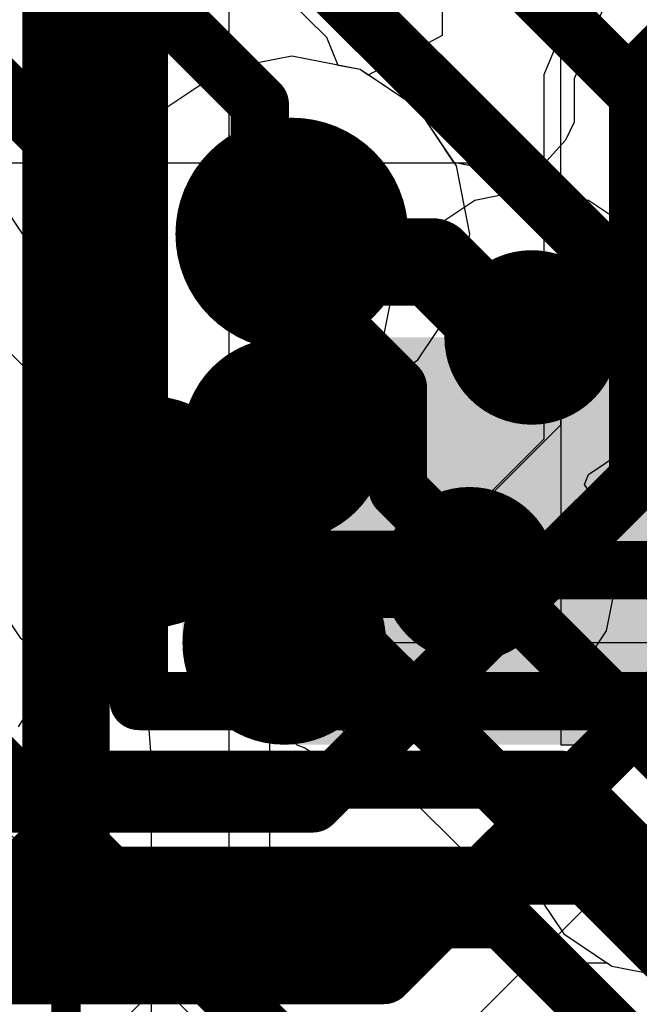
# Model space of a CAD drawing. Header units: millimetres. Extents: x -2 to 68, y -2 to 27.4.
# Tile 63 of 256: x 17 to 18, y 4.2 to 5.8. Entities that reach past the tile are written whole.
import ezdxf

# ---------------------------------------------------------------- set-up
doc = ezdxf.new("R2010")
doc.units = ezdxf.units.MM
for name, color, linetype in [('BottomLayer', 5, 'Continuous'), ('DrillGuide', 244, 'Continuous'), ('Mechanical13', 56, 'Continuous'), ('Mechanical15', 56, 'Continuous'), ('MidLayer1', 16, 'Continuous'), ('MidLayer2', 76, 'Continuous'), ('MidLayer3', 90, 'Continuous'), ('MidLayer4', 156, 'Continuous'), ('MidLayer5', 130, 'Continuous'), ('MidLayer6', 216, 'Continuous'), ('MidLayer7', 6, 'Continuous'), ('MidLayer8', 54, 'Continuous'), ('MultiLayer', 9, 'Continuous'), ('TopLayer', 1, 'Continuous'), ('TopPaste', 8, 'Continuous'), ('TopSolder', 216, 'Continuous'), ('ViaHoleLayer', 16, 'Continuous')]:
    doc.layers.add(name, color=color, linetype=linetype)

# ---------------------------------------------------------------- blocks, each defined once
blk = doc.blocks.new('INDC2520X10L_205')
at = {"layer": 'Mechanical15', "const_width": 0.0499999}
for points in [[(-1.59999934, -1.20000014), (-1.59999934, 1.20000014)], [(1.59999934, -1.20000014), (-1.59999934, -1.20000014)]]:
    blk.add_lwpolyline(points, dxfattribs=at)
at = {"layer": 'Mechanical15', "const_width": 0.02499868}
blk.add_lwpolyline([(-1.61249868, -1.20000014, 1), (-1.5875, -1.20000014, 1)], format="xyb", close=True, dxfattribs=at)
blk.add_lwpolyline([(-1.61249868, -1.20000014, 1), (-1.5875, -1.20000014, 1)], format="xyb", close=True, dxfattribs=at)
blk = doc.blocks.new('INDC2520X10L_287')
at = {"layer": 'Mechanical13', "const_width": 0.0999998}
for points in [[(-1.32500116, 1.07500166), (1.32499862, 1.07500166)], [(-1.32500116, 1.07500166), (-1.32500116, -1.07499912)]]:
    blk.add_lwpolyline(points, dxfattribs=at)
at = {"layer": 'Mechanical13', "const_width": 0.0499999}
blk.add_lwpolyline([(-1.34999984, 1.07500166, 1), (-1.30000248, 1.07500166, 1)], format="xyb", close=True, dxfattribs=at)
blk.add_lwpolyline([(-1.34999984, 1.07500166, 1), (-1.30000248, 1.07500166, 1)], format="xyb", close=True, dxfattribs=at)
at = {"layer": 'Mechanical15', "const_width": 0.0499999}
for points in [[(-1.59999934, 1.20000014), (1.59999934, 1.20000014)], [(-1.59999934, 1.20000014), (-1.59999934, -1.20000014)]]:
    blk.add_lwpolyline(points, dxfattribs=at)
at = {"layer": 'Mechanical15', "const_width": 0.02499868}
blk.add_lwpolyline([(-1.61249868, 1.20000014, 1), (-1.5875, 1.20000014, 1)], format="xyb", close=True, dxfattribs=at)
blk.add_lwpolyline([(-1.61249868, 1.20000014, 1), (-1.5875, 1.20000014, 1)], format="xyb", close=True, dxfattribs=at)
at = {"layer": 'TopLayer', "const_width": 0.17500092}
for points in [[(-1.31249928, 0.8249996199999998, 1), (-1.13749836, 0.8249996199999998, 1)], [(-0.9625025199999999, 0.8249996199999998, 1), (-0.7875015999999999, 0.8249996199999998, 1)]]:
    blk.add_lwpolyline(points, format="xyb", close=True, dxfattribs=at)
at = {"layer": 'TopLayer'}
for points in [[(-0.8750020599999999, -1.00000054), (-0.8750020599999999, 1.00000054), (-1.22499882, -1.00000054), (-1.22499882, 1.00000054)], [(-0.7000011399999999, -0.8249996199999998), (-0.7000011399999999, 0.8249996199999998), (-1.39999974, -0.8249996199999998), (-1.39999974, 0.8249996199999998)]]:
    blk.add_solid(points, dxfattribs=at)
at = {"layer": 'TopPaste', "const_width": 0.17500092}
for points in [[(-1.31249928, 0.8249996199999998, 1), (-1.13749836, 0.8249996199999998, 1)], [(-0.9625025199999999, 0.8249996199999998, 1), (-0.7875015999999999, 0.8249996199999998, 1)]]:
    blk.add_lwpolyline(points, format="xyb", close=True, dxfattribs=at)
at = {"layer": 'TopPaste'}
for points in [[(-0.8750020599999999, -1.00000054), (-0.8750020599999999, 1.00000054), (-1.22499882, -1.00000054), (-1.22499882, 1.00000054)], [(-0.7000011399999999, -0.8249996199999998), (-0.7000011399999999, 0.8249996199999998), (-1.39999974, -0.8249996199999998), (-1.39999974, 0.8249996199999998)]]:
    blk.add_solid(points, dxfattribs=at)
at = {"layer": 'TopSolder', "const_width": 0.17500092}
for points in [[(-1.31249928, 0.8249996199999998, 1), (-1.13749836, 0.8249996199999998, 1)], [(-0.9625025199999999, 0.8249996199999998, 1), (-0.7875015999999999, 0.8249996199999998, 1)]]:
    blk.add_lwpolyline(points, format="xyb", close=True, dxfattribs=at)
at = {"layer": 'TopSolder'}
for points in [[(-0.8750020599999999, -1.00000054), (-0.8750020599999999, 1.00000054), (-1.22499882, -1.00000054), (-1.22499882, 1.00000054)], [(-0.7000011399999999, -0.8249996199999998), (-0.7000011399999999, 0.8249996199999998), (-1.39999974, -0.8249996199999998), (-1.39999974, 0.8249996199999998)]]:
    blk.add_solid(points, dxfattribs=at)

msp = doc.modelspace()

# ---------------------------------------------------------------- linework, layer by layer
at = {"layer": 'BottomLayer'}
for p, q in [((17.3303819, 4.42452252), (17.3303819, 7.58386088)), ((17.97027902, 5.85971904), (17.92261338, 5.744649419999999)), ((17.92261338, 5.744649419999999), (17.92261338, 5.669925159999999)), ((17.92261338, 5.669925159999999), (17.90797536, 5.63906162)), ((17.90797536, 5.63906162), (17.82852924, 5.55062136)), ((17.75242068, 5.53548296), (17.6697259, 5.4802278)), ((17.82852924, 5.55062136), (17.75242068, 5.53548296)), ((17.6697259, 5.4802278), (17.61447074, 5.39753302)), ((17.61447074, 5.39753302), (17.59506768, 5.2999894)), ((17.3303819, 5.264922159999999), (17.4303817, 5.31837392)), ((17.4303817, 5.31837392), (17.45000066, 5.305267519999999)), ((17.45000066, 5.305267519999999), (17.45000066, 4.700000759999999)), ((17.59506768, 5.2999894), (17.61447074, 5.20244578)), ((17.3303819, 4.42452252), (17.3303819, 5.264922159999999)), ((17.61447074, 5.20244578), (17.65250978, 5.14551676)), ((17.65250978, 5.14551676), (17.6454562, 5.12849368)), ((17.6454562, 5.12849368), (17.56276396, 5.073238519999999)), ((17.56276396, 5.073238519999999), (17.5075088, 4.99054374)), ((17.5075088, 4.99054374), (17.48810574, 4.89300012)), ((17.48810574, 4.89300012), (17.5075088, 4.7954565)), ((17.5075088, 4.7954565), (17.56276396, 4.71276172)), ((17.56276396, 4.71276172), (17.64545874, 4.65750656)), ((17.45000066, 4.700000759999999), (17.92500098, 4.22500044)), ((17.64545874, 4.65750656), (17.72010426, 4.64265772)), ((17.72010426, 4.64265772), (17.77448312, 4.6043215)), ((17.77448312, 4.6043215), (17.78820928, 4.58959204)), ((17.78820928, 4.58959204), (17.83009642, 4.52593964)), ((17.83009642, 4.52593964), (17.83009642, 4.455353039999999)), ((17.83009642, 4.455353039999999), (17.84952742, 4.357672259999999)), ((17.30903828, 4.31722276), (17.3303819, 4.42452252)), ((17.30903828, 4.31722276), (17.3303819, 4.42452252)), ((17.84952742, 4.357672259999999), (17.90485878, 4.27486064)), ((17.24825862, 4.22626028), (17.30903828, 4.31722276)), ((17.24825862, 4.22626028), (17.30903828, 4.31722276)), ((17.90485878, 4.27486064), (17.9876704, 4.21952928)), ((16.9023157, 3.88031736), (17.24825862, 4.22626028)), ((16.9023157, 3.88031736), (17.24825862, 4.22626028)), ((17.92500098, 4.22500044), (17.97948144, 4.22500044)), ((17.97948144, 4.22500044), (17.9876704, 4.21952928)), ((17.9876704, 4.21952928), (18.08535118, 4.20009828)), ((17.9876704, 4.21952928), (18.08535118, 4.20009828))]:
    msp.add_line(p, q, dxfattribs=at)
for points, const_width in [([(17.04999638, 4.42452252), (17.04999638, 7.69999984)], 0.1499997), ([(17.8499643, 5.2999894), (17.84996938, 5.29999448)], 0.0999998), ([(17.84996938, 5.29999448), (18.43499488, 5.29999448)], 0.0999998), ([(17.74300236, 4.89300012), (17.7500026, 4.90000036)], 0.0999998), ([(17.7500026, 4.90000036), (18.43499996, 4.90000036)], 0.0999998), ([(16.70405346, 4.078579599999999), (17.04999638, 4.42452252)], 0.1499997)]:
    msp.add_lwpolyline(points, dxfattribs=dict(at, const_width=const_width))
for points, const_width in [([(17.77496572, 5.2999894, 1), (17.92496288, 5.2999894, 1)], 0.1499997), ([(17.82496562, 5.2999894, 1), (17.87496298, 5.2999894, 1)], 0.0499999), ([(17.8249707, 5.29999448, 1), (17.87496806, 5.29999448, 1)], 0.0499999), ([(17.8249707, 5.29999448, 1), (17.87496806, 5.29999448, 1)], 0.0499999), ([(17.66800378, 4.89300012, 1), (17.81800094, 4.89300012, 1)], 0.1499997), ([(17.71800368, 4.89300012, 1), (17.76800104, 4.89300012, 1)], 0.0499999), ([(17.72500392, 4.90000036, 1), (17.77500128, 4.90000036, 1)], 0.0499999), ([(17.72500392, 4.90000036, 1), (17.77500128, 4.90000036, 1)], 0.0499999), ([(17.01249582, 4.42452252, 1), (17.08749694, 4.42452252, 1)], 0.07499858), ([(17.01249582, 4.42452252, 1), (17.08749694, 4.42452252, 1)], 0.07499858)]:
    msp.add_lwpolyline(points, format="xyb", close=True, dxfattribs=dict(at, const_width=const_width))
at = {"layer": 'DrillGuide'}
for points, const_width in [([(17.3879891, 5.47765986, 1), (17.4879889, 5.47765986, 1)], 0.0999998), ([(17.82496562, 5.2999894, 1), (17.87496298, 5.2999894, 1)], 0.0499999), ([(17.13742572, 4.99999762, 1), (17.23742552, 4.99999762, 1)], 0.0999998), ([(17.71800368, 4.89300012, 1), (17.76800104, 4.89300012, 1)], 0.0499999)]:
    msp.add_lwpolyline(points, format="xyb", close=True, dxfattribs=dict(at, const_width=const_width))
at = {"layer": 'MidLayer1'}
for p, q in [((17.437989, 5.783536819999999), (17.32093564, 5.76025264)), ((17.55504236, 5.76025264), (17.437989, 5.783536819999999)), ((17.32093564, 5.76025264), (17.22170038, 5.69394848)), ((17.65427762, 5.69394848), (17.55504236, 5.76025264)), ((17.22170038, 5.69394848), (17.15539622, 5.594713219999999)), ((17.72058178, 5.594713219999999), (17.65427762, 5.69394848)), ((17.15539622, 5.594713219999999), (17.13211204, 5.47765986)), ((17.74386596, 5.47765986), (17.72058178, 5.594713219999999)), ((16.98255938, 5.46704266), (16.91625522, 5.56627792)), ((16.98522638, 5.453641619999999), (16.98255938, 5.46704266)), ((17.13380876, 5.469130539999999), (17.08323228, 5.42176208)), ((17.13211204, 5.47765986), (17.13380876, 5.469130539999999)), ((17.72058178, 5.360606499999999), (17.74386596, 5.47765986)), ((17.08323228, 5.42176208), (16.98522638, 5.453641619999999)), ((17.65427762, 5.26137124), (17.72058178, 5.360606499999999)), ((17.5550449, 5.195067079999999), (17.65427762, 5.26137124)), ((17.47002094, 5.117050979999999), (17.5550449, 5.195067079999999)), ((17.49330258, 4.99999762), (17.47002094, 5.117050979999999)), ((17.4700184, 4.882944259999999), (17.49330258, 4.99999762)), ((16.90483284, 4.882944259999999), (16.971137, 4.783709)), ((17.40371424, 4.783709), (17.4700184, 4.882944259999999)), ((16.971137, 4.783709), (17.07037226, 4.717404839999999)), ((17.30447898, 4.717404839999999), (17.40371424, 4.783709)), ((17.07037226, 4.717404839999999), (17.18742562, 4.694120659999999)), ((17.18742562, 4.694120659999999), (17.30447898, 4.717404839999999))]:
    msp.add_line(p, q, dxfattribs=at)
at = {"layer": 'MidLayer1', "const_width": 0.1999996}
for points in [[(17.3379892, 5.47765986, 1), (17.5379888, 5.47765986, 1)], [(17.08742582, 4.99999762, 1), (17.28742542, 4.99999762, 1)]]:
    msp.add_lwpolyline(points, format="xyb", close=True, dxfattribs=at)
at = {"layer": 'MidLayer2', "const_width": 0.0999998}
for points in [[(15.55352998, 5.946470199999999), (19.4999991, 2.00000108)], [(17.437989, 5.39648146), (17.437989, 5.47765986)], [(17.437989, 5.39648146), (17.62007906, 5.214391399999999)], [(17.62007906, 5.039106), (17.62007906, 5.214391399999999)], [(17.62007906, 5.039106), (18.20120566, 4.4579794)], [(17.18742562, 4.99999762), (17.26860402, 4.99999762)], [(17.26860402, 4.99999762), (17.39918542, 4.86941622)], [(17.39918542, 4.86941622), (17.45038928, 4.86941622)], [(17.45038928, 4.86941622), (18.1018053, 4.2180002)]]:
    msp.add_lwpolyline(points, dxfattribs=at)
at = {"layer": 'MidLayer2'}
for points, const_width in [([(17.3379892, 5.47765986, 1), (17.5379888, 5.47765986, 1)], 0.1999996), ([(17.41299032, 5.47765986, 1), (17.46298768, 5.47765986, 1)], 0.0499999), ([(17.41299032, 5.39648146, 1), (17.46298768, 5.39648146, 1)], 0.0499999), ([(17.41299032, 5.39648146, 1), (17.46298768, 5.39648146, 1)], 0.0499999), ([(17.59508038, 5.214391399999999, 1), (17.64507774, 5.214391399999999, 1)], 0.0499999), ([(17.59508038, 5.214391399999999, 1), (17.64507774, 5.214391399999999, 1)], 0.0499999), ([(17.08742582, 4.99999762, 1), (17.28742542, 4.99999762, 1)], 0.1999996), ([(17.59508038, 5.039106, 1), (17.64507774, 5.039106, 1)], 0.0499999), ([(17.59508038, 5.039106, 1), (17.64507774, 5.039106, 1)], 0.0499999), ([(17.16242694, 4.99999762, 1), (17.2124243, 4.99999762, 1)], 0.0499999), ([(17.24360534, 4.99999762, 1), (17.2936027, 4.99999762, 1)], 0.0499999), ([(17.24360534, 4.99999762, 1), (17.2936027, 4.99999762, 1)], 0.0499999), ([(17.37418674, 4.86941622, 1), (17.4241841, 4.86941622, 1)], 0.0499999), ([(17.37418674, 4.86941622, 1), (17.4241841, 4.86941622, 1)], 0.0499999), ([(17.4253906, 4.86941622, 1), (17.47538796, 4.86941622, 1)], 0.0499999), ([(17.4253906, 4.86941622, 1), (17.47538796, 4.86941622, 1)], 0.0499999)]:
    msp.add_lwpolyline(points, format="xyb", close=True, dxfattribs=dict(at, const_width=const_width))
at = {"layer": 'MidLayer3', "const_width": 0.0999998}
for points in [[(17.61000034, 6.14000042), (18.85001056, 4.8999902)], [(17.51059998, 5.900021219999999), (18.7506102, 4.660011)], [(16.366998, 4.54000108), (17.05177184, 4.54000108)], [(17.05177184, 4.54000108), (17.89938508, 4.54000108)], [(17.89938508, 4.54000108), (18.37640724, 4.06297892)], [(16.26759764, 4.30002188), (17.79998472, 4.30002188)], [(17.79998472, 4.30002188), (18.27700688, 3.82299972)]]:
    msp.add_lwpolyline(points, dxfattribs=at)
at = {"layer": 'MidLayer3'}
for points, const_width in [([(17.3379892, 5.47765986, 1), (17.5379888, 5.47765986, 1)], 0.1999996), ([(17.08742582, 4.99999762, 1), (17.28742542, 4.99999762, 1)], 0.1999996), ([(17.02677316, 4.54000108, 1), (17.07677052, 4.54000108, 1)], 0.0499999), ([(17.02677316, 4.54000108, 1), (17.07677052, 4.54000108, 1)], 0.0499999), ([(17.8743864, 4.54000108, 1), (17.92438376, 4.54000108, 1)], 0.0499999), ([(17.8743864, 4.54000108, 1), (17.92438376, 4.54000108, 1)], 0.0499999), ([(17.77498604, 4.30002188, 1), (17.8249834, 4.30002188, 1)], 0.0499999), ([(17.77498604, 4.30002188, 1), (17.8249834, 4.30002188, 1)], 0.0499999)]:
    msp.add_lwpolyline(points, format="xyb", close=True, dxfattribs=dict(at, const_width=const_width))
at = {"layer": 'MidLayer4'}
for p, q in [((17.437989, 5.783536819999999), (17.32093564, 5.76025264)), ((17.55504236, 5.76025264), (17.437989, 5.783536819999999)), ((17.32093564, 5.76025264), (17.22170038, 5.69394848)), ((17.65427762, 5.69394848), (17.55504236, 5.76025264)), ((17.22170038, 5.69394848), (17.15539622, 5.594713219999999)), ((17.71643904, 5.60091336), (17.65427762, 5.69394848)), ((17.15539622, 5.594713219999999), (17.13211204, 5.47765986)), ((17.74782074, 5.59467258), (17.71643904, 5.60091336)), ((17.8057048, 5.555993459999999), (17.74782074, 5.59467258)), ((17.8139725, 5.54772576), (17.8057048, 5.555993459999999)), ((17.8499643, 5.55488602), (17.8139725, 5.54772576)), ((17.94750792, 5.53548296), (17.8499643, 5.55488602)), ((18.0302027, 5.4802278), (17.94750792, 5.53548296)), ((16.98255938, 5.46704266), (16.96263308, 5.496864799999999)), ((16.98522638, 5.453641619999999), (16.98255938, 5.46704266)), ((17.13380876, 5.469130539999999), (17.08323228, 5.42176208)), ((17.13211204, 5.47765986), (17.13380876, 5.469130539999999)), ((18.08545786, 5.39753302), (18.0302027, 5.4802278)), ((17.08323228, 5.42176208), (16.98522638, 5.453641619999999)), ((18.0302027, 5.119751), (18.08545786, 5.20244578)), ((17.94751046, 5.064495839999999), (18.0302027, 5.119751)), ((17.94045688, 5.04747276), (17.94751046, 5.064495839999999)), ((17.97849592, 4.99054374), (17.94045688, 5.04747276)), ((17.99789898, 4.89300012), (17.97849592, 4.99054374)), ((17.97849592, 4.7954565), (17.99789898, 4.89300012)), ((16.90483284, 4.882944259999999), (16.971137, 4.783709)), ((17.92324076, 4.71276172), (17.97849592, 4.7954565)), ((16.971137, 4.783709), (17.07037226, 4.717404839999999)), ((17.30447898, 4.717404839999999), (17.31442562, 4.72404948)), ((17.31442562, 4.72404948), (17.36207094, 4.714572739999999)), ((17.07037226, 4.717404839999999), (17.18742562, 4.694120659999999)), ((17.18742562, 4.694120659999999), (17.30447898, 4.717404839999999)), ((17.36207094, 4.714572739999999), (17.56155492, 4.714572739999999)), ((17.56155492, 4.714572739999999), (17.56276396, 4.71276172)), ((17.56276396, 4.71276172), (17.64545874, 4.65750656)), ((17.84054598, 4.65750656), (17.92324076, 4.71276172)), ((17.64545874, 4.65750656), (17.74300236, 4.6381035)), ((17.74300236, 4.6381035), (17.84054598, 4.65750656))]:
    msp.add_line(p, q, dxfattribs=at)
for points, const_width in [([(17.3379892, 5.47765986, 1), (17.5379888, 5.47765986, 1)], 0.1999996), ([(17.40048844, 5.47765986, 1), (17.47548956, 5.47765986, 1)], 0.07499858), ([(17.44832172, 5.42982658, 1), (17.52332284, 5.42982658, 1)], 0.07499858), ([(17.44832172, 5.42982658, 1), (17.52332284, 5.42982658, 1)], 0.07499858), ([(17.64203736, 5.42982658, 1), (17.71703848, 5.42982658, 1)], 0.07499858), ([(17.64203736, 5.42982658, 1), (17.71703848, 5.42982658, 1)], 0.07499858), ([(17.77496572, 5.2999894, 1), (17.92496288, 5.2999894, 1)], 0.1499997), ([(17.77486412, 5.296999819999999, 1), (17.84986524, 5.296999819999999, 1)], 0.07499858), ([(17.77486412, 5.296999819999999, 1), (17.84986524, 5.296999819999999, 1)], 0.07499858), ([(17.81246374, 5.2999894, 1), (17.88746486, 5.2999894, 1)], 0.07499858), ([(17.8698525, 5.2999894, 1), (17.94485362, 5.2999894, 1)], 0.07499858), ([(17.8698525, 5.2999894, 1), (17.94485362, 5.2999894, 1)], 0.07499858), ([(17.87284208, 5.296999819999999, 1), (17.9478432, 5.296999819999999, 1)], 0.07499858), ([(17.87284208, 5.296999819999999, 1), (17.9478432, 5.296999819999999, 1)], 0.07499858), ([(17.08742582, 4.99999762, 1), (17.28742542, 4.99999762, 1)], 0.1999996), ([(17.11246514, 5.00674894, 1), (17.18746626, 5.00674894, 1)], 0.07499858), ([(17.11246514, 5.00674894, 1), (17.18746626, 5.00674894, 1)], 0.07499858), ([(17.14992506, 4.99999762, 1), (17.22492618, 4.99999762, 1)], 0.07499858), ([(17.14992506, 4.96928902, 1), (17.22492618, 4.96928902, 1)], 0.07499858), ([(17.14992506, 4.96928902, 1), (17.22492618, 4.96928902, 1)], 0.07499858), ([(17.0701081, 4.9643919, 1), (17.14510922, 4.9643919, 1)], 0.07499858), ([(17.0701081, 4.9643919, 1), (17.14510922, 4.9643919, 1)], 0.07499858), ([(17.2006641, 4.952164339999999, 1), (17.27566522, 4.952164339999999, 1)], 0.07499858), ([(17.2006641, 4.952164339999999, 1), (17.27566522, 4.952164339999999, 1)], 0.07499858), ([(17.26540616, 4.952164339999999, 1), (17.34040728, 4.952164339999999, 1)], 0.07499858), ([(17.26540616, 4.952164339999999, 1), (17.34040728, 4.952164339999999, 1)], 0.07499858), ([(17.66800378, 4.89300012, 1), (17.81800094, 4.89300012, 1)], 0.1499997), ([(17.14149988, 4.89300012, 1), (17.216501, 4.89300012, 1)], 0.07499858), ([(17.14149988, 4.89300012, 1), (17.216501, 4.89300012, 1)], 0.07499858), ([(17.32457038, 4.89300012, 1), (17.3995715, 4.89300012, 1)], 0.07499858), ([(17.32457038, 4.89300012, 1), (17.3995715, 4.89300012, 1)], 0.07499858), ([(17.7055018, 4.89300012, 1), (17.78050292, 4.89300012, 1)], 0.07499858)]:
    msp.add_lwpolyline(points, format="xyb", close=True, dxfattribs=dict(at, const_width=const_width))
at = {"layer": 'MidLayer4', "const_width": 0.1499997}
for points in [[(17.437989, 5.47765986), (17.48582228, 5.42982658)], [(17.48582228, 5.42982658), (17.67953792, 5.42982658)], [(17.67953792, 5.42982658), (17.81236468, 5.296999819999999)], [(17.81236468, 5.296999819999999), (17.91034264, 5.296999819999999)], [(17.8499643, 5.2999894), (17.90735306, 5.2999894)], [(17.90735306, 5.2999894), (17.91034264, 5.296999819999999)], [(17.10760866, 4.9643919), (17.1499657, 5.00674894)], [(17.1499657, 5.00674894), (17.18742562, 4.96928902)], [(17.18742562, 4.96928902), (17.18742562, 4.99999762)], [(17.10760866, 4.9643919), (17.17900044, 4.89300012)], [(17.17900044, 4.89300012), (17.23816466, 4.952164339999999)], [(17.23816466, 4.952164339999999), (17.30290672, 4.952164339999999)], [(17.30290672, 4.952164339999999), (17.36207094, 4.89300012)], [(17.36207094, 4.89300012), (17.74300236, 4.89300012)]]:
    msp.add_lwpolyline(points, dxfattribs=at)
at = {"layer": 'MidLayer5'}
for p, q in [((17.49779076, 5.81581514), (17.24520554, 6.06840036)), ((17.91819378, 5.86598522), (17.8706399, 5.751179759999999)), ((17.5177323, 5.76767452), (17.49779076, 5.81581514)), ((17.55504236, 5.76025264), (17.5177323, 5.76767452)), ((17.65427762, 5.69394848), (17.55504236, 5.76025264)), ((17.8706399, 5.751179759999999), (17.8706399, 5.1252501)), ((17.72058178, 5.594713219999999), (17.65427762, 5.69394848)), ((17.74386596, 5.47765986), (17.72058178, 5.594713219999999)), ((17.72058178, 5.360606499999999), (17.74386596, 5.47765986)), ((17.65427762, 5.26137124), (17.72058178, 5.360606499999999)), ((17.5550449, 5.195067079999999), (17.65427762, 5.26137124)), ((17.47002094, 5.117050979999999), (17.5550449, 5.195067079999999)), ((17.49330258, 4.99999762), (17.47002094, 5.117050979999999)), ((17.8706399, 5.1252501), (17.58004612, 4.83465632)), ((17.47530414, 4.909522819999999), (17.49330258, 4.99999762)), ((17.56130346, 4.842880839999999), (17.47530414, 4.909522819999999)), ((17.58004612, 4.83465632), (17.56130346, 4.842880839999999)), ((17.71103646, 4.089239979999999), (18.4428003, 4.82100382))]:
    msp.add_line(p, q, dxfattribs=at)
at = {"layer": 'MidLayer5', "const_width": 0.0999998}
for points in [[(16.40320824, 6.68078674), (17.3829853, 5.701009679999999)], [(16.10821264, 6.5585975), (17.0879897, 5.578820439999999)], [(18.03299924, 5.751179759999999), (18.31081428, 6.0289948)], [(18.03299924, 5.05799852), (18.03299924, 5.751179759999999)], [(17.3829853, 5.53266356), (17.3829853, 5.701009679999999)], [(17.0879897, 5.33268682), (17.0879897, 5.578820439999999)], [(17.3829853, 5.53266356), (17.437989, 5.47765986)], [(17.0879897, 5.33268682), (17.13002416, 5.290652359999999)], [(17.13002416, 5.05739908), (17.13002416, 5.290652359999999)], [(17.13002416, 5.05739908), (17.18742562, 4.99999762)], [(17.47404176, 4.49904104), (18.03299924, 5.05799852)], [(17.596231, 4.20404544), (18.32799484, 4.93580928)], [(16.86814508, 4.49904104), (17.47404176, 4.49904104)], [(16.74595584, 4.20404544), (17.596231, 4.20404544)]]:
    msp.add_lwpolyline(points, dxfattribs=at)
at = {"layer": 'MidLayer5'}
for points, const_width in [([(18.00800056, 5.751179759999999, 1), (18.05799792, 5.751179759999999, 1)], 0.0499999), ([(18.00800056, 5.751179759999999, 1), (18.05799792, 5.751179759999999, 1)], 0.0499999), ([(17.35798662, 5.701009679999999, 1), (17.40798398, 5.701009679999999, 1)], 0.0499999), ([(17.35798662, 5.701009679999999, 1), (17.40798398, 5.701009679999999, 1)], 0.0499999), ([(17.3379892, 5.47765986, 1), (17.5379888, 5.47765986, 1)], 0.1999996), ([(17.06299102, 5.578820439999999, 1), (17.11298838, 5.578820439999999, 1)], 0.0499999), ([(17.06299102, 5.578820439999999, 1), (17.11298838, 5.578820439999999, 1)], 0.0499999), ([(17.35798662, 5.53266356, 1), (17.40798398, 5.53266356, 1)], 0.0499999), ([(17.35798662, 5.53266356, 1), (17.40798398, 5.53266356, 1)], 0.0499999), ([(17.41299032, 5.47765986, 1), (17.46298768, 5.47765986, 1)], 0.0499999), ([(17.06299102, 5.33268682, 1), (17.11298838, 5.33268682, 1)], 0.0499999), ([(17.06299102, 5.33268682, 1), (17.11298838, 5.33268682, 1)], 0.0499999), ([(17.10502548, 5.290652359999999, 1), (17.15502284, 5.290652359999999, 1)], 0.0499999), ([(17.10502548, 5.290652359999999, 1), (17.15502284, 5.290652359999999, 1)], 0.0499999), ([(17.08742582, 4.99999762, 1), (17.28742542, 4.99999762, 1)], 0.1999996), ([(17.10502548, 5.05739908, 1), (17.15502284, 5.05739908, 1)], 0.0499999), ([(17.10502548, 5.05739908, 1), (17.15502284, 5.05739908, 1)], 0.0499999), ([(18.00800056, 5.05799852, 1), (18.05799792, 5.05799852, 1)], 0.0499999), ([(18.00800056, 5.05799852, 1), (18.05799792, 5.05799852, 1)], 0.0499999), ([(17.16242694, 4.99999762, 1), (17.2124243, 4.99999762, 1)], 0.0499999), ([(17.44904308, 4.49904104, 1), (17.49904044, 4.49904104, 1)], 0.0499999), ([(17.44904308, 4.49904104, 1), (17.49904044, 4.49904104, 1)], 0.0499999), ([(17.57123232, 4.20404544, 1), (17.62122968, 4.20404544, 1)], 0.0499999), ([(17.57123232, 4.20404544, 1), (17.62122968, 4.20404544, 1)], 0.0499999)]:
    msp.add_lwpolyline(points, format="xyb", close=True, dxfattribs=dict(at, const_width=const_width))
at = {"layer": 'MidLayer6'}
for p, q in [((17.437989, 5.783536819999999), (17.32093564, 5.76025264)), ((17.55504236, 5.76025264), (17.437989, 5.783536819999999)), ((17.32093564, 5.76025264), (17.22170038, 5.69394848)), ((17.65427762, 5.69394848), (17.55504236, 5.76025264)), ((17.22170038, 5.69394848), (17.15539622, 5.594713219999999)), ((17.72058178, 5.594713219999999), (17.65427762, 5.69394848)), ((17.15539622, 5.594713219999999), (17.13211204, 5.47765986)), ((17.74386596, 5.47765986), (17.72058178, 5.594713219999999)), ((16.98255938, 5.46704266), (16.91625522, 5.56627792)), ((16.98522638, 5.453641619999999), (16.98255938, 5.46704266)), ((17.13380876, 5.469130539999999), (17.08323228, 5.42176208)), ((17.13211204, 5.47765986), (17.13380876, 5.469130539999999)), ((17.72058178, 5.360606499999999), (17.74386596, 5.47765986)), ((17.08323228, 5.42176208), (16.98522638, 5.453641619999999)), ((17.65427762, 5.26137124), (17.72058178, 5.360606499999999)), ((17.5550449, 5.195067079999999), (17.65427762, 5.26137124)), ((17.47002094, 5.117050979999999), (17.5550449, 5.195067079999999)), ((17.49330258, 4.99999762), (17.47002094, 5.117050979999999)), ((17.47380808, 4.902001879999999), (17.49330258, 4.99999762)), ((17.4986442, 4.8446182), (17.47380808, 4.902001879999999)), ((17.55063546, 4.77499934), (17.4986442, 4.8446182)), ((20.26640092, 4.77499934), (17.55063546, 4.77499934)), ((16.98760128, 4.65298282), (17.03959254, 4.72259914)), ((17.03959254, 4.72259914), (17.05588918, 4.72708224)), ((17.05588918, 4.72708224), (17.07037226, 4.717404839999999)), ((17.30447898, 4.717404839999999), (17.31896206, 4.72708224)), ((17.31896206, 4.72708224), (17.3352587, 4.72259914)), ((17.3352587, 4.72259914), (17.38724996, 4.65298282)), ((17.07037226, 4.717404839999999), (17.18742562, 4.694120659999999)), ((17.18742562, 4.694120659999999), (17.30447898, 4.717404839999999)), ((16.96840904, 4.63080608), (16.97662086, 4.643097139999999)), ((16.97662086, 4.643097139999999), (16.98760128, 4.65298282)), ((17.38724996, 4.65298282), (17.39823038, 4.643097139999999)), ((17.39823038, 4.643097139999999), (17.4064422, 4.63080608)), ((17.4064422, 4.63080608), (17.42753436, 4.616714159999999)), ((17.42753436, 4.616714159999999), (17.44638116, 4.59974442)), ((17.44638116, 4.59974442), (17.46031306, 4.59481174)), ((17.46031306, 4.59481174), (17.47259904, 4.58660246)), ((17.47259904, 4.58660246), (17.49746818, 4.58165454)), ((17.49746818, 4.58165454), (17.52138228, 4.57318872)), ((17.52138228, 4.57318872), (17.53614222, 4.573963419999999)), ((17.53614222, 4.573963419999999), (17.55063546, 4.57108052)), ((17.55063546, 4.57108052), (20.26640092, 4.57108052))]:
    msp.add_line(p, q, dxfattribs=at)
at = {"layer": 'MidLayer6', "const_width": 0.1999996}
for points in [[(17.3379892, 5.47765986, 1), (17.5379888, 5.47765986, 1)], [(17.08742582, 4.99999762, 1), (17.28742542, 4.99999762, 1)]]:
    msp.add_lwpolyline(points, format="xyb", close=True, dxfattribs=at)
at = {"layer": 'MidLayer7'}
for p, q in [((17.437989, 5.783536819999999), (17.32093564, 5.76025264)), ((17.55504236, 5.76025264), (17.437989, 5.783536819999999)), ((17.32093564, 5.76025264), (17.22170038, 5.69394848)), ((17.65427762, 5.69394848), (17.55504236, 5.76025264)), ((17.74426474, 3.65573056), (15.69861224, 5.70138306)), ((17.22170038, 5.69394848), (17.15539622, 5.594713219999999)), ((17.72058178, 5.594713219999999), (17.65427762, 5.69394848)), ((17.15539622, 5.594713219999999), (17.13211204, 5.47765986)), ((17.74386596, 5.47765986), (17.72058178, 5.594713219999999)), ((16.98255938, 5.46704266), (16.91625522, 5.56627792)), ((16.98522638, 5.453641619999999), (16.98255938, 5.46704266)), ((17.13380876, 5.469130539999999), (17.08323228, 5.42176208)), ((17.13211204, 5.47765986), (17.13380876, 5.469130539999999)), ((17.72058178, 5.360606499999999), (17.74386596, 5.47765986)), ((17.08323228, 5.42176208), (16.98522638, 5.453641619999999)), ((17.65427762, 5.26137124), (17.72058178, 5.360606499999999)), ((17.5550449, 5.195067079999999), (17.65427762, 5.26137124)), ((17.47002094, 5.117050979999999), (17.5550449, 5.195067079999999)), ((17.49330258, 4.99999762), (17.47002094, 5.117050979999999)), ((17.4700184, 4.882944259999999), (17.49330258, 4.99999762)), ((16.90483284, 4.882944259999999), (16.971137, 4.783709)), ((17.40371424, 4.783709), (17.4700184, 4.882944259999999)), ((16.971137, 4.783709), (17.07037226, 4.717404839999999)), ((17.30447898, 4.717404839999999), (17.40371424, 4.783709)), ((17.07037226, 4.717404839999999), (17.18742562, 4.694120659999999)), ((17.18742562, 4.694120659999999), (17.30447898, 4.717404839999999))]:
    msp.add_line(p, q, dxfattribs=at)
at = {"layer": 'MidLayer7', "const_width": 0.1999996}
for points in [[(17.3379892, 5.47765986, 1), (17.5379888, 5.47765986, 1)], [(17.08742582, 4.99999762, 1), (17.28742542, 4.99999762, 1)]]:
    msp.add_lwpolyline(points, format="xyb", close=True, dxfattribs=at)
at = {"layer": 'MidLayer8'}
for p, q in [((17.89998198, 5.541187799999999), (17.8999896, 8.66017064)), ((17.6960657, 6.587060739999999), (17.69606316, 5.81876916)), ((17.69606316, 5.81876916), (17.56906316, 5.75088512)), ((17.437989, 5.783536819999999), (17.32093564, 5.76025264)), ((17.55504236, 5.76025264), (17.437989, 5.783536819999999)), ((17.32093564, 5.76025264), (17.22170038, 5.69394848)), ((17.56906316, 5.75088512), (17.55504236, 5.76025264)), ((17.22170038, 5.69394848), (17.15539622, 5.594713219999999)), ((17.15539622, 5.594713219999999), (17.13211204, 5.47765986)), ((16.98255938, 5.46704266), (16.91625522, 5.56627792)), ((17.89997944, 5.149977), (17.89998198, 5.541187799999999)), ((16.98522638, 5.453641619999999), (16.98255938, 5.46704266)), ((17.13380876, 5.469130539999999), (17.08323228, 5.42176208)), ((17.13211204, 5.47765986), (17.13380876, 5.469130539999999)), ((17.08323228, 5.42176208), (16.98522638, 5.453641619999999)), ((17.39998298, 4.64998562), (17.89997944, 5.149977)), ((16.90483284, 4.882944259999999), (16.971137, 4.783709)), ((16.971137, 4.783709), (17.07037226, 4.717404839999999)), ((17.07037226, 4.717404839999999), (17.18742308, 4.694120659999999)), ((17.18742308, 4.694120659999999), (17.19606416, 4.57276962)), ((17.40000076, 1.95000118), (17.39998298, 4.64998562)), ((17.19606416, 4.57276962), (17.1960794, 2.49136916))]:
    msp.add_line(p, q, dxfattribs=at)
at = {"layer": 'MidLayer8', "const_width": 0.1999996}
for points in [[(17.3379892, 5.47765986, 1), (17.5379888, 5.47765986, 1)], [(17.08742582, 4.99999762, 1), (17.28742542, 4.99999762, 1)]]:
    msp.add_lwpolyline(points, format="xyb", close=True, dxfattribs=at)
at = {"layer": 'MultiLayer'}
for points, const_width in [([(17.3379892, 5.47765986, 1), (17.5379888, 5.47765986, 1)], 0.1999996), ([(17.77496572, 5.2999894, 1), (17.92496288, 5.2999894, 1)], 0.1499997), ([(17.08742582, 4.99999762, 1), (17.28742542, 4.99999762, 1)], 0.1999996), ([(17.66800378, 4.89300012, 1), (17.81800094, 4.89300012, 1)], 0.1499997)]:
    msp.add_lwpolyline(points, format="xyb", close=True, dxfattribs=dict(at, const_width=const_width))
at = {"layer": 'TopLayer'}
for p, q in [((16.505047, 5.59999896), (17.73904504, 5.59999896)), ((17.73904504, 5.59999896), (17.89999468, 5.43904424)), ((17.89999468, 5.43904424), (17.89999722, 4.599998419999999)), ((16.82741364, 5.39999936), (17.04622448, 5.181188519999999)), ((17.04622448, 5.181188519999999), (17.04622448, 4.41596526)), ((17.89999722, 4.599998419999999), (18.59999582, 4.599998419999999)), ((17.04622448, 4.41596526), (17.31219042, 4.14999932))]:
    msp.add_line(p, q, dxfattribs=at)
at = {"layer": 'ViaHoleLayer'}
for points, const_width in [([(17.3879891, 5.47765986, 1), (17.4879889, 5.47765986, 1)], 0.0999998), ([(17.82496562, 5.2999894, 1), (17.87496298, 5.2999894, 1)], 0.0499999), ([(17.13742572, 4.99999762, 1), (17.23742552, 4.99999762, 1)], 0.0999998), ([(17.71800368, 4.89300012, 1), (17.76800104, 4.89300012, 1)], 0.0499999)]:
    msp.add_lwpolyline(points, format="xyb", close=True, dxfattribs=dict(at, const_width=const_width))

# ---------------------------------------------------------------- block references
for name, p, rotation in [('INDC2520X10L_287', (18.24999652, 5.99999816), 90), ('INDC2520X10L_205', (18.24999652, 2.74999958), 270)]:
    msp.add_blockref(name, p, dxfattribs=dict(rotation=rotation))

doc.saveas('drawing.dxf')
